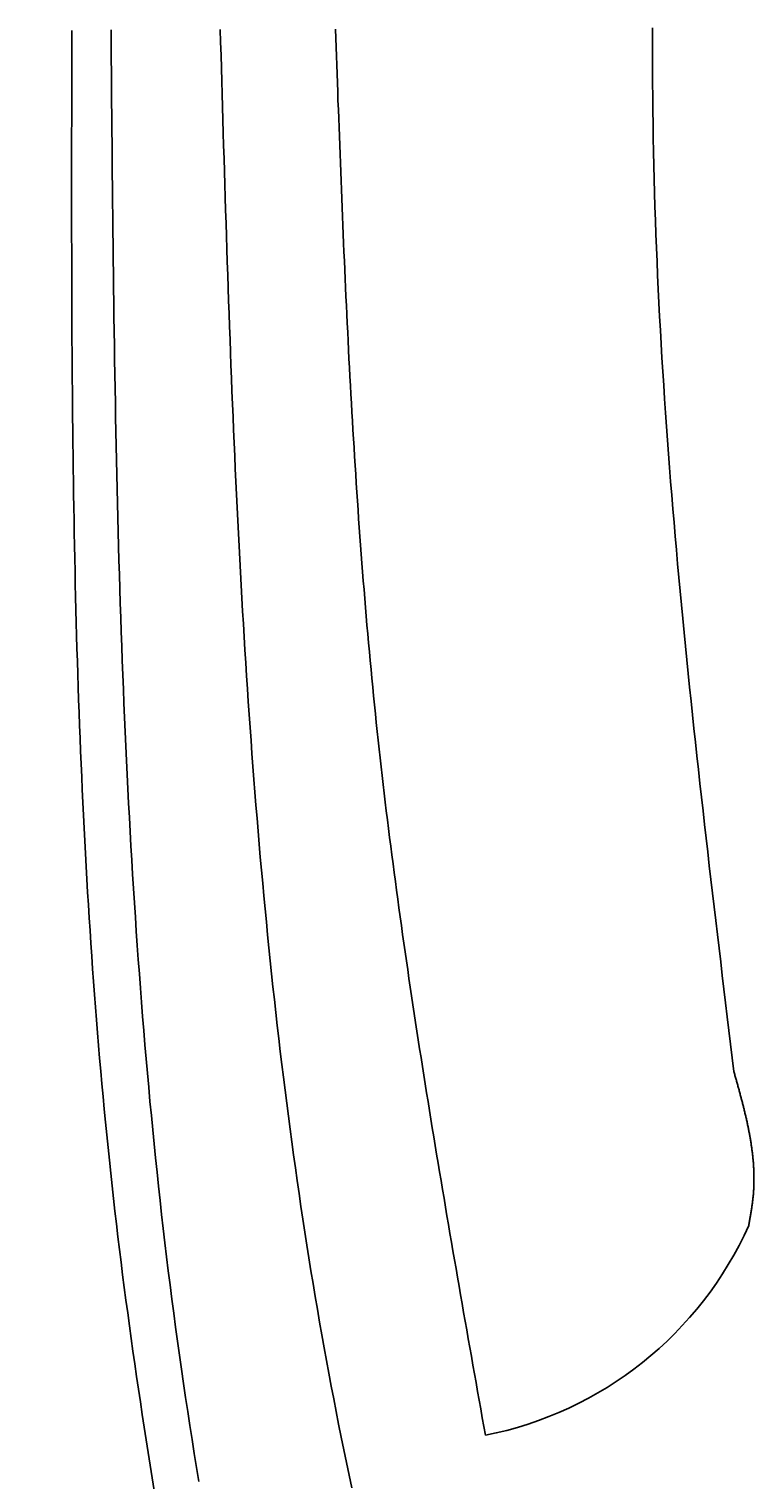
# Model space of a CAD drawing. Extents: x 715 to 7297, y 17 to 5960.
# Tile 20 of 90: x 1204 to 1392, y 3907 to 4283. Entities that reach past the tile are written whole.
import ezdxf

# ---------------------------------------------------------------- set-up
doc = ezdxf.new("R2010")
doc.units = 0
doc.layers.get('0').update_dxf_attribs({"linetype": 'CONTINUOUS'})
doc.layers.get('DEFPOINTS').update_dxf_attribs({"linetype": 'CONTINUOUS'})
doc.layers.add('4', color=3, linetype='CONTINUOUS')
doc.layers.add('CAR', color=10, linetype='CONTINUOUS')
doc.styles.get("Standard").update_dxf_attribs({"font": 'ISOCP.SHX'})
doc.dimstyles.get("Standard").update_dxf_attribs({"dimtxt": 2.5, "dimasz": 2.5, "dimexe": 1.25, "dimexo": 0.625, "dimtad": 1, "dimcen": 2.5, "dimazin": 3, "dimtfac": 1, "dimtmove": 0, "dimatfit": 3})

# ---------------------------------------------------------------- blocks, each defined once
blk = doc.blocks.new('PUNKT')
at = {"layer": '4', "color": 0, "linetype": 'BYBLOCK'}
blk.add_line((-0.5, 0), (-1, 0), dxfattribs=at)
at = {"layer": '4', "color": 0, "linetype": 'BYBLOCK', "const_width": 0.5}
blk.add_lwpolyline([(-0.25, 0, 1), (0.25, 0, 1)], format="xyb", close=True, dxfattribs=at)
blk = doc.blocks.new('*U18')
at = {"layer": '4', "color": 2}
blk.add_text('540', height=70, rotation=90, dxfattribs=at).set_placement((785.85, 2660.24))
blk = doc.blocks.new('*D4')
at = {"layer": '4'}
for p, q in [((1352.77, 5437.27), (775.85, 5437.27)), ((815.85, 77.27), (815.85, 5397.27)), ((1352.77, 37.27), (775.85, 37.27))]:
    blk.add_line(p, q, dxfattribs=at)
at = {"layer": 'DEFPOINTS', "color": 0}
for p in [(815.85, 5437.27), (1372.77, 5437.27), (1372.77, 37.27)]:
    blk.add_point(p, dxfattribs=at)
blk.add_blockref('*U18', (0, 0))
at = {"layer": '4', "xscale": 40, "yscale": 40, "zscale": 40}
for p, rotation in [((815.85, 5437.27), 90), ((815.85, 37.27), 270)]:
    blk.add_blockref('PUNKT', p, dxfattribs=dict(at, rotation=rotation))

msp = doc.modelspace()

# ---------------------------------------------------------------- linework, layer by layer
at = {"layer": 'CAR'}
for points in [[(1386.7, 4012.95, 0), (1386.27, 4016.5, 0), (1385.84, 4020.06, 0), (1385.41, 4023.62, 0), (1384.98, 4027.17, 0), (1384.55, 4030.73, 0), (1384.12, 4034.29, 0), (1383.69, 4037.84, 0), (1383.27, 4041.4, 0), (1382.84, 4044.95, 0), (1382.42, 4048.51, 0), (1382, 4052.07, 0), (1381.58, 4055.62, 0), (1381.16, 4059.18, 0), (1380.74, 4062.74, 0), (1380.33, 4066.29, 0), (1379.92, 4069.85, 0), (1379.51, 4073.41, 0), (1379.11, 4076.96, 0), (1378.7, 4080.52, 0), (1378.3, 4084.08, 0), (1377.91, 4087.63, 0), (1377.51, 4091.19, 0), (1377.12, 4094.75, 0), (1376.74, 4098.3, 0), (1376.35, 4101.86, 0), (1375.98, 4105.42, 0), (1375.6, 4108.97, 0), (1375.23, 4112.53, 0), (1374.87, 4116.09, 0), (1374.51, 4119.64, 0), (1374.15, 4123.2, 0), (1373.8, 4126.76, 0), (1373.45, 4130.32, 0), (1373.11, 4133.87, 0), (1372.78, 4137.43, 0), (1372.45, 4140.99, 0), (1372.12, 4144.55, 0), (1371.81, 4148.1, 0), (1371.49, 4151.66, 0), (1371.19, 4155.22, 0), (1370.89, 4158.78, 0), (1370.6, 4162.33, 0), (1370.31, 4165.89, 0), (1370.03, 4169.45, 0), (1369.76, 4173.01, 0), (1369.5, 4176.57, 0), (1369.24, 4180.13, 0), (1368.99, 4183.68, 0), (1368.75, 4187.24, 0), (1368.51, 4190.8, 0), (1368.28, 4194.36, 0), (1368.07, 4197.92, 0), (1367.86, 4201.48, 0), (1367.66, 4205.04, 0), (1367.46, 4208.59, 0), (1367.28, 4212.15, 0), (1367.1, 4215.71, 0), (1366.94, 4219.27, 0), (1366.78, 4222.83, 0), (1366.63, 4226.39, 0), (1366.5, 4229.95, 0), (1366.37, 4233.51, 0), (1366.25, 4237.07, 0), (1366.14, 4240.63, 0), (1366.04, 4244.19, 0), (1365.96, 4247.75, 0), (1365.88, 4251.31, 0), (1365.81, 4254.87, 0), (1365.76, 4258.43, 0), (1365.71, 4261.99, 0), (1365.67, 4265.55, 0), (1365.65, 4269.11, 0), (1365.63, 4272.67, 0), (1365.62, 4276.23, 0), (1365.63, 4279.8, 0), (1365.64, 4283.36, 0)], [(1236.54, 3904.39, 0), (1236.01, 3907.67, 0), (1235.48, 3910.95, 0), (1234.96, 3914.24, 0), (1234.44, 3917.52, 0), (1233.93, 3920.8, 0), (1233.43, 3924.09, 0), (1232.94, 3927.38, 0), (1232.45, 3930.66, 0), (1231.96, 3933.95, 0), (1231.49, 3937.24, 0), (1231.02, 3940.53, 0), (1230.56, 3943.82, 0), (1230.1, 3947.11, 0), (1229.66, 3950.4, 0), (1229.22, 3953.69, 0), (1228.79, 3956.98, 0), (1228.36, 3960.28, 0), (1227.95, 3963.57, 0), (1227.54, 3966.87, 0), (1227.14, 3970.16, 0), (1226.75, 3973.46, 0), (1226.37, 3976.76, 0), (1225.99, 3980.06, 0), (1225.63, 3983.36, 0), (1225.27, 3986.66, 0), (1224.92, 3989.96, 0), (1224.58, 3993.26, 0), (1224.24, 3996.56, 0), (1223.92, 3999.87, 0), (1223.6, 4003.17, 0), (1223.29, 4006.48, 0), (1222.98, 4009.78, 0), (1222.69, 4013.09, 0), (1222.4, 4016.4, 0), (1222.12, 4019.71, 0), (1221.85, 4023.02, 0), (1221.58, 4026.33, 0), (1221.32, 4029.64, 0), (1221.07, 4032.95, 0), (1220.82, 4036.26, 0), (1220.58, 4039.57, 0), (1220.35, 4042.89, 0), (1220.12, 4046.2, 0), (1219.9, 4049.52, 0), (1219.69, 4052.83, 0), (1219.49, 4056.15, 0), (1219.28, 4059.47, 0), (1219.09, 4062.78, 0), (1218.9, 4066.1, 0), (1218.72, 4069.42, 0), (1218.54, 4072.74, 0), (1218.37, 4076.06, 0), (1218.21, 4079.38, 0), (1218.05, 4082.7, 0), (1217.89, 4086.03, 0), (1217.74, 4089.35, 0), (1217.6, 4092.67, 0), (1217.46, 4095.99, 0), (1217.33, 4099.32, 0), (1217.2, 4102.64, 0), (1217.08, 4105.97, 0), (1216.96, 4109.29, 0), (1216.84, 4112.62, 0), (1216.74, 4115.95, 0), (1216.63, 4119.27, 0), (1216.53, 4122.6, 0), (1216.44, 4125.93, 0), (1216.34, 4129.26, 0), (1216.26, 4132.59, 0), (1216.17, 4135.92, 0), (1216.09, 4139.25, 0), (1216.02, 4142.58, 0), (1215.95, 4145.91, 0), (1215.88, 4149.24, 0), (1215.82, 4152.57, 0), (1215.76, 4155.9, 0), (1215.7, 4159.23, 0), (1215.65, 4162.57, 0), (1215.6, 4165.9, 0), (1215.55, 4169.23, 0), (1215.5, 4172.57, 0), (1215.46, 4175.9, 0), (1215.42, 4179.24, 0), (1215.39, 4182.57, 0), (1215.36, 4185.9, 0), (1215.33, 4189.24, 0), (1215.3, 4192.57, 0), (1215.28, 4195.91, 0), (1215.25, 4199.25, 0), (1215.23, 4202.58, 0), (1215.21, 4205.92, 0), (1215.2, 4209.26, 0), (1215.18, 4212.59, 0), (1215.17, 4215.93, 0), (1215.16, 4219.27, 0), (1215.15, 4222.6, 0), (1215.15, 4225.94, 0), (1215.14, 4229.28, 0), (1215.14, 4232.62, 0), (1215.14, 4235.95, 0), (1215.13, 4239.29, 0), (1215.13, 4242.63, 0), (1215.14, 4245.97, 0), (1215.14, 4249.31, 0), (1215.14, 4252.65, 0), (1215.14, 4255.98, 0), (1215.15, 4259.32, 0), (1215.15, 4262.66, 0), (1215.16, 4266, 0), (1215.17, 4269.34, 0), (1215.17, 4272.68, 0), (1215.18, 4276.02, 0), (1215.19, 4279.36, 0), (1215.19, 4282.7, 0)], [(1225.35, 4282.91, 0), (1225.38, 4279.19, 0), (1225.41, 4275.47, 0), (1225.44, 4271.75, 0), (1225.47, 4268.03, 0), (1225.5, 4264.31, 0), (1225.54, 4260.59, 0), (1225.57, 4256.87, 0), (1225.6, 4253.15, 0), (1225.64, 4249.43, 0), (1225.67, 4245.71, 0), (1225.71, 4241.99, 0), (1225.75, 4238.27, 0), (1225.79, 4234.55, 0), (1225.83, 4230.84, 0), (1225.87, 4227.12, 0), (1225.91, 4223.4, 0), (1225.96, 4219.68, 0), (1226.01, 4215.96, 0), (1226.05, 4212.25, 0), (1226.11, 4208.53, 0), (1226.16, 4204.81, 0), (1226.22, 4201.1, 0), (1226.28, 4197.38, 0), (1226.34, 4193.67, 0), (1226.4, 4189.95, 0), (1226.47, 4186.24, 0), (1226.54, 4182.53, 0), (1226.61, 4178.81, 0), (1226.68, 4175.1, 0), (1226.76, 4171.39, 0), (1226.85, 4167.68, 0), (1226.93, 4163.97, 0), (1227.02, 4160.26, 0), (1227.11, 4156.55, 0), (1227.21, 4152.84, 0), (1227.31, 4149.13, 0), (1227.41, 4145.42, 0), (1227.52, 4141.71, 0), (1227.64, 4138.01, 0), (1227.75, 4134.3, 0), (1227.87, 4130.6, 0), (1228, 4126.89, 0), (1228.13, 4123.19, 0), (1228.27, 4119.49, 0), (1228.41, 4115.79, 0), (1228.55, 4112.08, 0), (1228.7, 4108.38, 0), (1228.86, 4104.69, 0), (1229.02, 4100.99, 0), (1229.19, 4097.29, 0), (1229.36, 4093.59, 0), (1229.54, 4089.9, 0), (1229.72, 4086.2, 0), (1229.91, 4082.51, 0), (1230.11, 4078.82, 0), (1230.31, 4075.13, 0), (1230.51, 4071.44, 0), (1230.73, 4067.75, 0), (1230.95, 4064.06, 0), (1231.18, 4060.37, 0), (1231.41, 4056.69, 0), (1231.65, 4053, 0), (1231.9, 4049.32, 0), (1232.15, 4045.64, 0), (1232.41, 4041.96, 0), (1232.68, 4038.28, 0), (1232.96, 4034.6, 0), (1233.24, 4030.92, 0), (1233.53, 4027.24, 0), (1233.83, 4023.57, 0), (1234.14, 4019.89, 0), (1234.45, 4016.22, 0), (1234.78, 4012.55, 0), (1235.11, 4008.88, 0), (1235.44, 4005.21, 0), (1235.79, 4001.55, 0), (1236.15, 3997.88, 0), (1236.51, 3994.22, 0), (1236.88, 3990.56, 0), (1237.27, 3986.89, 0), (1237.66, 3983.24, 0), (1238.06, 3979.58, 0), (1238.46, 3975.92, 0), (1238.88, 3972.27, 0), (1239.31, 3968.61, 0), (1239.74, 3964.96, 0), (1240.19, 3961.31, 0), (1240.65, 3957.66, 0), (1241.11, 3954.02, 0), (1241.59, 3950.37, 0), (1242.07, 3946.73, 0), (1242.57, 3943.09, 0), (1243.07, 3939.45, 0), (1243.59, 3935.81, 0), (1244.12, 3932.17, 0), (1244.65, 3928.54, 0), (1245.2, 3924.9, 0), (1245.76, 3921.27, 0), (1246.33, 3917.64, 0), (1246.91, 3914.02, 0), (1247.5, 3910.39, 0), (1248.1, 3906.77, 0)], [(1287.73, 3905.08, 0), (1287.02, 3908.37, 0), (1286.33, 3911.66, 0), (1285.65, 3914.95, 0), (1284.97, 3918.25, 0), (1284.31, 3921.55, 0), (1283.66, 3924.86, 0), (1283.02, 3928.16, 0), (1282.38, 3931.47, 0), (1281.76, 3934.78, 0), (1281.15, 3938.09, 0), (1280.55, 3941.41, 0), (1279.96, 3944.73, 0), (1279.37, 3948.05, 0), (1278.8, 3951.37, 0), (1278.24, 3954.69, 0), (1277.68, 3958.02, 0), (1277.14, 3961.35, 0), (1276.6, 3964.68, 0), (1276.07, 3968.01, 0), (1275.55, 3971.34, 0), (1275.05, 3974.68, 0), (1274.55, 3978.02, 0), (1274.05, 3981.36, 0), (1273.57, 3984.7, 0), (1273.1, 3988.04, 0), (1272.63, 3991.38, 0), (1272.17, 3994.72, 0), (1271.72, 3998.07, 0), (1271.28, 4001.42, 0), (1270.85, 4004.77, 0), (1270.42, 4008.12, 0), (1270.01, 4011.47, 0), (1269.6, 4014.82, 0), (1269.19, 4018.17, 0), (1268.8, 4021.52, 0), (1268.41, 4024.88, 0), (1268.03, 4028.23, 0), (1267.66, 4031.59, 0), (1267.3, 4034.94, 0), (1266.94, 4038.3, 0), (1266.59, 4041.66, 0), (1266.24, 4045.01, 0), (1265.91, 4048.37, 0), (1265.58, 4051.73, 0), (1265.25, 4055.09, 0), (1264.94, 4058.45, 0), (1264.63, 4061.81, 0), (1264.32, 4065.16, 0), (1264.02, 4068.52, 0), (1263.73, 4071.88, 0), (1263.45, 4075.24, 0), (1263.17, 4078.6, 0), (1262.89, 4081.96, 0), (1262.62, 4085.31, 0), (1262.36, 4088.67, 0), (1262.11, 4092.03, 0), (1261.86, 4095.39, 0), (1261.61, 4098.74, 0), (1261.37, 4102.1, 0), (1261.14, 4105.45, 0), (1260.91, 4108.81, 0), (1260.68, 4112.16, 0), (1260.46, 4115.52, 0), (1260.25, 4118.87, 0), (1260.04, 4122.23, 0), (1259.83, 4125.58, 0), (1259.63, 4128.94, 0), (1259.43, 4132.29, 0), (1259.24, 4135.64, 0), (1259.05, 4139, 0), (1258.87, 4142.35, 0), (1258.69, 4145.7, 0), (1258.52, 4149.05, 0), (1258.34, 4152.4, 0), (1258.18, 4155.76, 0), (1258.01, 4159.11, 0), (1257.85, 4162.46, 0), (1257.69, 4165.81, 0), (1257.54, 4169.16, 0), (1257.39, 4172.51, 0), (1257.24, 4175.86, 0), (1257.1, 4179.21, 0), (1256.96, 4182.56, 0), (1256.82, 4185.91, 0), (1256.68, 4189.26, 0), (1256.55, 4192.61, 0), (1256.42, 4195.96, 0), (1256.29, 4199.31, 0), (1256.17, 4202.66, 0), (1256.05, 4206.01, 0), (1255.93, 4209.36, 0), (1255.81, 4212.7, 0), (1255.69, 4216.05, 0), (1255.58, 4219.4, 0), (1255.47, 4222.75, 0), (1255.35, 4226.1, 0), (1255.25, 4229.45, 0), (1255.14, 4232.79, 0), (1255.03, 4236.14, 0), (1254.93, 4239.49, 0), (1254.82, 4242.84, 0), (1254.72, 4246.18, 0), (1254.62, 4249.53, 0), (1254.52, 4252.88, 0), (1254.42, 4256.23, 0), (1254.32, 4259.57, 0), (1254.22, 4262.92, 0), (1254.13, 4266.27, 0), (1254.03, 4269.62, 0), (1253.93, 4272.96, 0), (1253.84, 4276.31, 0), (1253.74, 4279.66, 0), (1253.65, 4283, 0)], [(1322.31, 3918.7, 0), (1321.91, 3920.98, 0), (1321.5, 3923.25, 0), (1321.1, 3925.53, 0), (1320.7, 3927.8, 0), (1320.3, 3930.08, 0), (1319.9, 3932.35, 0), (1319.49, 3934.63, 0), (1319.09, 3936.9, 0), (1318.69, 3939.17, 0), (1318.29, 3941.45, 0), (1317.89, 3943.72, 0), (1317.49, 3946, 0), (1317.09, 3948.27, 0), (1316.69, 3950.55, 0), (1316.3, 3952.82, 0), (1315.9, 3955.1, 0), (1315.5, 3957.37, 0), (1315.11, 3959.65, 0), (1314.71, 3961.92, 0), (1314.32, 3964.2, 0), (1313.93, 3966.48, 0), (1313.54, 3968.75, 0), (1313.15, 3971.03, 0), (1312.76, 3973.3, 0), (1312.37, 3975.58, 0), (1311.98, 3977.86, 0), (1311.6, 3980.13, 0), (1311.21, 3982.41, 0), (1310.83, 3984.69, 0), (1310.45, 3986.96, 0), (1310.07, 3989.24, 0), (1309.69, 3991.52, 0), (1309.31, 3993.79, 0), (1308.94, 3996.07, 0), (1308.57, 3998.35, 0), (1308.19, 4000.63, 0), (1307.82, 4002.9, 0), (1307.46, 4005.18, 0), (1307.09, 4007.46, 0), (1306.73, 4009.74, 0), (1306.36, 4012.02, 0), (1306, 4014.3, 0), (1305.65, 4016.58, 0), (1305.29, 4018.86, 0), (1304.94, 4021.14, 0), (1304.58, 4023.42, 0), (1304.23, 4025.7, 0), (1303.89, 4027.98, 0), (1303.54, 4030.26, 0), (1303.2, 4032.54, 0), (1302.86, 4034.82, 0), (1302.52, 4037.1, 0), (1302.19, 4039.38, 0), (1301.86, 4041.66, 0), (1301.53, 4043.95, 0), (1301.2, 4046.23, 0), (1300.88, 4048.51, 0), (1300.56, 4050.79, 0), (1300.24, 4053.08, 0), (1299.92, 4055.36, 0), (1299.61, 4057.65, 0), (1299.3, 4059.93, 0), (1299, 4062.21, 0), (1298.69, 4064.5, 0), (1298.39, 4066.78, 0), (1298.1, 4069.07, 0), (1297.8, 4071.36, 0), (1297.51, 4073.64, 0), (1297.22, 4075.93, 0), (1296.94, 4078.22, 0), (1296.66, 4080.5, 0), (1296.39, 4082.79, 0), (1296.11, 4085.08, 0), (1295.84, 4087.37, 0), (1295.58, 4089.66, 0), (1295.32, 4091.95, 0), (1295.06, 4094.24, 0), (1294.8, 4096.53, 0), (1294.55, 4098.82, 0), (1294.31, 4101.11, 0), (1294.06, 4103.4, 0), (1293.82, 4105.69, 0), (1293.59, 4107.98, 0), (1293.36, 4110.28, 0), (1293.13, 4112.57, 0), (1292.91, 4114.86, 0), (1292.69, 4117.16, 0), (1292.47, 4119.45, 0), (1292.26, 4121.75, 0), (1292.05, 4124.04, 0), (1291.85, 4126.34, 0), (1291.65, 4128.63, 0), (1291.45, 4130.93, 0), (1291.26, 4133.23, 0), (1291.07, 4135.52, 0), (1290.88, 4137.82, 0), (1290.69, 4140.12, 0), (1290.51, 4142.41, 0), (1290.34, 4144.71, 0), (1290.16, 4147.01, 0), (1289.99, 4149.31, 0), (1289.82, 4151.61, 0), (1289.65, 4153.91, 0), (1289.49, 4156.21, 0), (1289.33, 4158.51, 0), (1289.17, 4160.81, 0), (1289.02, 4163.11, 0), (1288.87, 4165.41, 0), (1288.72, 4167.71, 0), (1288.57, 4170.01, 0), (1288.43, 4172.32, 0), (1288.29, 4174.62, 0), (1288.15, 4176.92, 0), (1288.01, 4179.22, 0), (1287.87, 4181.53, 0), (1287.74, 4183.83, 0), (1287.61, 4186.13, 0), (1287.48, 4188.44, 0), (1287.36, 4190.74, 0), (1287.23, 4193.04, 0), (1287.11, 4195.35, 0), (1286.99, 4197.65, 0), (1286.88, 4199.96, 0), (1286.76, 4202.26, 0), (1286.65, 4204.57, 0), (1286.53, 4206.87, 0), (1286.42, 4209.18, 0), (1286.31, 4211.48, 0), (1286.21, 4213.79, 0), (1286.1, 4216.09, 0), (1286, 4218.4, 0), (1285.89, 4220.71, 0), (1285.79, 4223.01, 0), (1285.69, 4225.32, 0), (1285.59, 4227.62, 0), (1285.5, 4229.93, 0), (1285.4, 4232.24, 0), (1285.3, 4234.55, 0), (1285.21, 4236.85, 0), (1285.12, 4239.16, 0), (1285.02, 4241.47, 0), (1284.93, 4243.77, 0), (1284.84, 4246.08, 0), (1284.75, 4248.39, 0), (1284.66, 4250.7, 0), (1284.58, 4253, 0), (1284.49, 4255.31, 0), (1284.4, 4257.62, 0), (1284.32, 4259.93, 0), (1284.23, 4262.24, 0), (1284.14, 4264.54, 0), (1284.06, 4266.85, 0), (1283.98, 4269.16, 0), (1283.89, 4271.47, 0), (1283.81, 4273.78, 0), (1283.72, 4276.09, 0), (1283.64, 4278.39, 0), (1283.56, 4280.7, 0), (1283.47, 4283.01, 0)], [(1390.54, 3973.1, 0), (1390.58, 3973.35, 0), (1390.63, 3973.6, 0), (1390.67, 3973.85, 0), (1390.72, 3974.1, 0), (1390.76, 3974.35, 0), (1390.8, 3974.6, 0), (1390.85, 3974.85, 0), (1390.89, 3975.1, 0), (1390.94, 3975.35, 0), (1390.98, 3975.61, 0), (1391.02, 3975.86, 0), (1391.06, 3976.11, 0), (1391.1, 3976.36, 0), (1391.14, 3976.61, 0), (1391.19, 3976.86, 0), (1391.22, 3977.11, 0), (1391.26, 3977.36, 0), (1391.3, 3977.61, 0), (1391.34, 3977.86, 0), (1391.37, 3978.12, 0), (1391.41, 3978.37, 0), (1391.44, 3978.62, 0), (1391.48, 3978.87, 0), (1391.51, 3979.12, 0), (1391.54, 3979.37, 0), (1391.57, 3979.62, 0), (1391.6, 3979.87, 0), (1391.63, 3980.12, 0), (1391.66, 3980.37, 0), (1391.68, 3980.62, 0), (1391.71, 3980.88, 0), (1391.73, 3981.13, 0), (1391.75, 3981.38, 0), (1391.77, 3981.63, 0), (1391.79, 3981.88, 0), (1391.8, 3982.13, 0), (1391.82, 3982.38, 0), (1391.83, 3982.63, 0), (1391.85, 3982.88, 0), (1391.86, 3983.13, 0), (1391.87, 3983.38, 0), (1391.88, 3983.63, 0), (1391.88, 3983.89, 0), (1391.89, 3984.14, 0), (1391.89, 3984.39, 0), (1391.9, 3984.64, 0), (1391.9, 3984.89, 0), (1391.9, 3985.14, 0), (1391.9, 3985.39, 0), (1391.9, 3985.64, 0), (1391.89, 3985.89, 0), (1391.89, 3986.14, 0), (1391.88, 3986.39, 0), (1391.88, 3986.64, 0), (1391.87, 3986.89, 0), (1391.86, 3987.15, 0), (1391.85, 3987.4, 0), (1391.84, 3987.65, 0), (1391.83, 3987.9, 0), (1391.81, 3988.15, 0), (1391.8, 3988.4, 0), (1391.78, 3988.65, 0), (1391.76, 3988.9, 0), (1391.75, 3989.15, 0), (1391.73, 3989.4, 0), (1391.71, 3989.65, 0), (1391.68, 3989.9, 0), (1391.66, 3990.15, 0), (1391.64, 3990.4, 0), (1391.61, 3990.65, 0), (1391.59, 3990.91, 0), (1391.56, 3991.16, 0), (1391.53, 3991.41, 0), (1391.51, 3991.66, 0), (1391.48, 3991.91, 0), (1391.45, 3992.16, 0), (1391.41, 3992.41, 0), (1391.38, 3992.66, 0), (1391.35, 3992.91, 0), (1391.31, 3993.16, 0), (1391.28, 3993.41, 0), (1391.24, 3993.66, 0), (1391.21, 3993.91, 0), (1391.17, 3994.16, 0), (1391.13, 3994.41, 0), (1391.09, 3994.66, 0), (1391.05, 3994.91, 0), (1391.01, 3995.17, 0), (1390.97, 3995.42, 0), (1390.92, 3995.67, 0), (1390.88, 3995.92, 0), (1390.84, 3996.17, 0), (1390.79, 3996.42, 0), (1390.75, 3996.67, 0), (1390.7, 3996.92, 0), (1390.65, 3997.17, 0), (1390.6, 3997.42, 0), (1390.55, 3997.67, 0), (1390.51, 3997.92, 0), (1390.46, 3998.17, 0), (1390.4, 3998.42, 0), (1390.35, 3998.67, 0), (1390.3, 3998.92, 0), (1390.25, 3999.17, 0), (1390.19, 3999.42, 0), (1390.14, 3999.67, 0), (1390.09, 3999.92, 0), (1390.03, 4000.18, 0), (1389.98, 4000.43, 0), (1389.92, 4000.68, 0), (1389.86, 4000.93, 0), (1389.8, 4001.18, 0), (1389.75, 4001.43, 0), (1389.69, 4001.68, 0), (1389.63, 4001.93, 0), (1389.57, 4002.18, 0), (1389.51, 4002.43, 0), (1389.45, 4002.68, 0), (1389.39, 4002.93, 0), (1389.33, 4003.18, 0), (1389.26, 4003.43, 0), (1389.2, 4003.68, 0), (1389.14, 4003.93, 0), (1389.08, 4004.18, 0), (1389.01, 4004.43, 0), (1388.95, 4004.68, 0), (1388.88, 4004.93, 0), (1388.82, 4005.18, 0), (1388.76, 4005.43, 0), (1388.69, 4005.69, 0), (1388.62, 4005.94, 0), (1388.56, 4006.19, 0), (1388.49, 4006.44, 0), (1388.43, 4006.69, 0), (1388.36, 4006.94, 0), (1388.29, 4007.19, 0), (1388.22, 4007.44, 0), (1388.16, 4007.69, 0), (1388.09, 4007.94, 0), (1388.02, 4008.19, 0), (1387.95, 4008.44, 0), (1387.88, 4008.69, 0), (1387.81, 4008.94, 0), (1387.75, 4009.19, 0), (1387.68, 4009.44, 0), (1387.61, 4009.69, 0), (1387.54, 4009.94, 0), (1387.47, 4010.19, 0), (1387.4, 4010.44, 0), (1387.33, 4010.69, 0), (1387.26, 4010.94, 0), (1387.19, 4011.19, 0), (1387.12, 4011.44, 0), (1387.05, 4011.7, 0), (1386.98, 4011.95, 0), (1386.91, 4012.2, 0), (1386.84, 4012.45, 0), (1386.77, 4012.7, 0), (1386.7, 4012.95, 0)]]:
    msp.add_polyline3d(points, dxfattribs=at)
msp.add_arc((1303.821, 4011.881), 94.994, 281.22317, 335.90253, dxfattribs=at)

# ---------------------------------------------------------------- dimensions: what is measured, and where the dimension line sits
at = {"layer": '4'}
dim = msp.add_linear_dim(base=(815.852, 5437.271), p1=(1372.775, 37.271), p2=(1372.775, 5437.271), angle=90, dimstyle='Standard', dxfattribs=at)
dim.commit()
dim.dimension.update_dxf_attribs({"geometry": '*D4', "text_midpoint": (750.852, 2737.271)})

doc.saveas('drawing.dxf')
